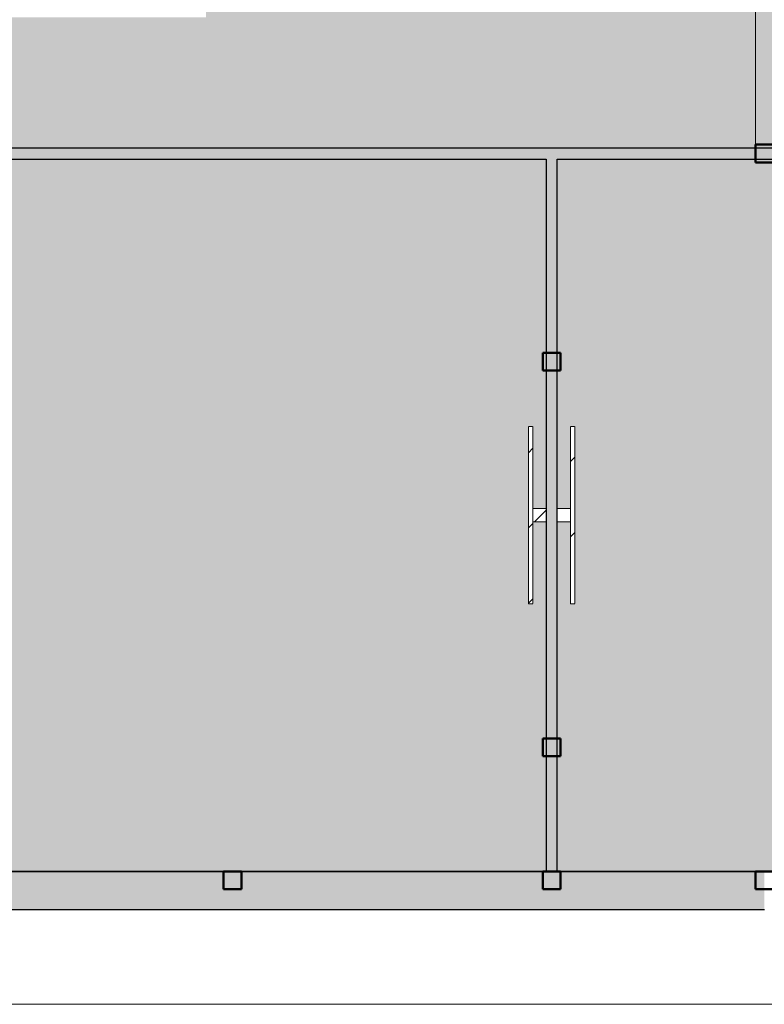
# Model space of a CAD drawing. Header units: millimetres. Extents: x 1000 to 188789, y -4122 to 39732.
# Tile 30 of 86: x 49300 to 57700, y 8500 to 19610. Entities that reach past the tile are written whole.
import ezdxf

# ---------------------------------------------------------------- set-up
doc = ezdxf.new("R2010")
doc.units = ezdxf.units.MM
doc.linetypes.add('THO_hhidden', pattern=[2.5, 1.5, -1])
doc.layers.add('A-AREA-BNDY', color=1, linetype='Continuous', lineweight=50, true_color=0xff0000)
doc.layers.add('A-DETL', color=7, linetype='Continuous', lineweight=13, true_color=0x00a600)
for name, color, linetype, lineweight in [('A-AREA-PATT', 7, 'Continuous', 13), ('A-GENM', 7, 'Continuous', 13), ('A-WALL-PATT', 7, 'Continuous', 18), ('I-WALL', 7, 'Continuous', 18), ('S-COLS-SYMB', 7, 'Continuous', 50)]:
    doc.layers.add(name, color=color, linetype=linetype, lineweight=lineweight)
pattern_1 = [(135, (14018.75, -55437.14), (-424.264, -424.264), [])]
pattern_2 = [(135, (14018.75, -55162.86), (-424.264, -424.264), [])]

# ---------------------------------------------------------------- blocks, each defined once
blk = doc.blocks.new('NLRS_01_GM_WPB_dummy digibord_gen_tho_HW - Digibord-V36-00 begane grond _peil_ BC')
at = {"layer": 'A-GENM', "true_color": 0x808080}
h = blk.add_hatch(dxfattribs=at)
h.set_pattern_fill('FP_40', color=8, style=0, pattern_type=2)
h.set_pattern_definition(pattern_1)
h.paths.add_polyline_path([(1000, 75), (1000, 125), (-1000, 125), (-1000, 75), (75, 75)])
h = blk.add_hatch(dxfattribs=at)
h.set_pattern_fill('FP_40', color=8, style=0, pattern_type=2)
h.set_pattern_definition(pattern_1)
h.paths.add_polyline_path([(75, 75), (-75, 75), (-75, -75), (75, -75)])
at = {"layer": 'A-GENM', "linetype": 'THO_hhidden'}
for p, q in [((1000, 125), (-1000, 125)), ((-1000, 125), (-1000, 75)), ((1000, 75), (1000, 125)), ((-1000, 75), (1000, 75)), ((75, 75), (-75, 75)), ((-75, 75), (-75, -75)), ((75, -75), (75, 75)), ((-75, -75), (75, -75))]:
    blk.add_line(p, q, dxfattribs=at)
blk = doc.blocks.new('NLRS_01_GM_WPB_dummy digibord_gen_tho_HW - Digibord-V54-00 begane grond _peil_ BC')
at = {"layer": 'A-GENM', "true_color": 0x808080}
h = blk.add_hatch(dxfattribs=at)
h.set_pattern_fill('FP_57', color=8, style=0, pattern_type=2)
h.set_pattern_definition(pattern_2)
h.paths.add_polyline_path([(75, 75), (-75, 75), (-75, -75), (75, -75)])
h = blk.add_hatch(dxfattribs=at)
h.set_pattern_fill('FP_57', color=8, style=0, pattern_type=2)
h.set_pattern_definition(pattern_2)
h.paths.add_polyline_path([(1000, -125), (1000, -75), (-1000, -75), (-1000, -125), (75, -125)])
at = {"layer": 'A-GENM', "linetype": 'THO_hhidden'}
for p, q in [((75, 75), (-75, 75)), ((-75, 75), (-75, -75)), ((75, -75), (75, 75)), ((1000, -75), (-1000, -75)), ((-1000, -75), (-1000, -125)), ((-75, -75), (75, -75)), ((1000, -125), (1000, -75)), ((-1000, -125), (1000, -125))]:
    blk.add_line(p, q, dxfattribs=at)
blk = doc.blocks.new('NLRS_28_SCO_UN_koker_gen_bcb - K200_200_12_5-2195922-00 begane grond _peil_ BC')
at = {"layer": 'S-COLS-SYMB'}
for p, q in [((-100, 100), (100, 100)), ((-100, 100), (-100, -100)), ((100, 100), (100, -100)), ((-100, -100), (100, -100))]:
    blk.add_line(p, q, dxfattribs=at)
blk = doc.blocks.new('NLRS_28_SCO_UN_koker_gen_bcb - K200_200_12_5-2417527-00 begane grond _peil_ BC')
at = {"layer": 'S-COLS-SYMB'}
for p, q in [((-100, 100), (100, 100)), ((-100, 100), (-100, -100)), ((100, 100), (100, -100)), ((-100, -100), (100, -100))]:
    blk.add_line(p, q, dxfattribs=at)

msp = doc.modelspace()

# ---------------------------------------------------------------- hatches: boundary and pattern name
at = {"layer": 'A-AREA-PATT', "true_color": 0xf3fae6}
h = msp.add_hatch(color=7, dxfattribs=at)
h.paths.add_polyline_path([(57692, 10000), (58121, 10007), (58551, 10027), (59020, 10064), (59383, 10102), (59847, 10167), (60217, 10228), (60631, 10310), (61066, 10410), (61451, 10511), (61856, 10629), (62257, 10760), (62654, 10903), (63047, 11057), (63435, 11223), (63689, 11341), (60509, 18037), (55362, 18037), (55362, 14094), (55512, 14094), (55512, 15019), (55562, 15019), (55562, 13019), (55512, 13019), (55512, 13944), (55362, 13944), (55362, 10000), (57692, 10000)])
h.paths.add_polyline_path([(55237, 10000), (55237, 13944), (55088, 13944), (55088, 13019), (55038, 13019), (55038, 15019), (55088, 15019), (55088, 14094), (55237, 14094), (55237, 18037), (48162, 18037), (48162, 15162), (48762, 15162), (48762, 11562), (48162, 11562), (48162, 10000), (51547, 10000)])
h.paths.add_polyline_path([(63802, 11394), (64195, 11590), (64566, 11790), (64922, 11996), (65281, 12218), (65633, 12450), (65925, 12654), (66256, 12899), (66579, 13153), (66897, 13419), (67209, 13697), (67515, 13985), (67842, 14314), (68125, 14616), (68373, 14895), (68641, 15216), (68899, 15544), (69148, 15880), (69386, 16223), (69644, 16621), (69833, 16930), (70040, 17293), (70236, 17662), (70431, 18057), (70552, 18320), (67567, 19646), (67507, 19509), (68352, 19134), (68331, 19088), (66504, 19900), (66524, 19946), (67369, 19570), (67430, 19707), (63715, 21359), (60623, 18088), (61554, 16129), (62096, 16387), (63640, 13135), (63098, 12877), (63801, 11396)])
h.paths.add_polyline_path([(48582, 12277), (48600, 12280), (48617, 12287), (48632, 12299), (48644, 12316), (48650, 12329), (48652, 12354), (48650, 12603), (48645, 12618), (48631, 12637), (48618, 12647), (48613, 12651), (48598, 12656), (48582, 12657), (48327, 12656), (48306, 12647), (48292, 12636), (48285, 12627), (48279, 12618), (48274, 12603), (48272, 12587), (48272, 12347), (48275, 12329), (48282, 12312), (48299, 12293), (48307, 12287), (48329, 12279), (48342, 12277), (48554, 12277)])
h.paths.add_polyline_path([(62443, 12566), (60899, 15818), (61441, 16076), (62985, 12824), (62601, 12642)])
h.paths.add_polyline_path([(62263, 13283), (62281, 13284), (62299, 13289), (62525, 13398), (62535, 13406), (62543, 13416), (62551, 13432), (62555, 13451), (62554, 13468), (62549, 13486), (62438, 13716), (62422, 13730), (62412, 13736), (62397, 13741), (62383, 13742), (62359, 13738), (62353, 13736), (62122, 13624), (62108, 13609), (62103, 13599), (62097, 13584), (62096, 13570), (62100, 13548), (62109, 13526), (62213, 13311), (62217, 13306), (62229, 13295), (62252, 13285), (62263, 13283)])
h.paths.add_polyline_path([(62918, 13594), (62936, 13595), (62954, 13600), (63170, 13703), (63190, 13718), (63198, 13727), (63206, 13743), (63210, 13762), (63209, 13779), (63204, 13797), (63092, 14027), (63081, 14038), (63067, 14047), (63052, 14052), (63038, 14053), (63016, 14050), (63007, 14047), (62777, 13935), (62766, 13924), (62757, 13910), (62752, 13895), (62751, 13881), (62755, 13859), (62757, 13850), (62866, 13625), (62875, 13614), (62884, 13606), (62900, 13598), (62914, 13595)])
h.paths.add_polyline_path([(47018, 18100), (48002, 18100), (48002, 18162), (60522, 18162), (63637, 21458), (63637, 24448), (63762, 24450), (63762, 24474), (64162, 24474), (64162, 21734), (66720, 20597), (66721, 20597), (69919, 19176), (69757, 18810), (69757, 18810), (69919, 19176), (70759, 18803), (70922, 19226), (71061, 19621), (71188, 20021), (71304, 20424), (71407, 20832), (71499, 21244), (71578, 21661), (71646, 22082), (71693, 22437), (71737, 22858), (71767, 23272), (71786, 23686), (71791, 24125), (71785, 24524), (71767, 24935), (71736, 25352), (71684, 25833), (71637, 26182), (71569, 26594), (71489, 27004), (71397, 27412), (71293, 27817), (71177, 28218), (71049, 28616), (70909, 29010), (70759, 29397), (69919, 29024), (69757, 29390), (69757, 29390), (69919, 29024), (66720, 27604), (66720, 27603), (63979, 26384), (63816, 26750), (63762, 26726), (63762, 26412), (63637, 26412), (63637, 26742), (60522, 30037), (55200, 30037), (55200, 30100), (54166, 30100), (54166, 30037), (51762, 30037), (51762, 29598), (51700, 29598), (51700, 28564), (51762, 28564), (51762, 28162), (55362, 28162), (55362, 28000), (55237, 28000), (55237, 28037), (44562, 28037), (44562, 24200), (42162, 24200), (42162, 21525), (44562, 21525), (44562, 20162), (55237, 20162), (55237, 20200), (55362, 20200), (55362, 20037), (51400, 20037), (51400, 19637), (48400, 19637), (48400, 20037), (44562, 20037), (44562, 19636), (44500, 19636), (44500, 18602), (44562, 18602), (44562, 18162), (46968, 18162), (46968, 18100), (47015, 18100)])
h.paths.add_polyline_path([(63816, 21450), (63827, 21474), (63762, 21474), (63816, 21450)])
h.paths.add_polyline_path([(67190, 21637), (66647, 21637), (66648, 22970), (66773, 22970), (66773, 22162), (68772, 22162), (68772, 22037), (70357, 22037), (70357, 21637), (67261, 21637)])
h.paths.add_polyline_path([(55332, 21700), (55255, 21700), (55255, 22620), (55345, 22620), (55345, 21700)])
h.paths.add_polyline_path([(55332, 23000), (55255, 23000), (55255, 23920), (55345, 23920), (55345, 23000)])
h.paths.add_polyline_path([(68345, 24000), (66773, 24000), (66773, 24004), (66648, 24004), (66647, 24525), (70357, 24525), (70357, 24125), (68772, 24125), (68772, 24015), (68768, 24015), (68768, 24045), (68663, 24045), (68671, 24000), (68663, 24000)])
h.paths.add_polyline_path([(55332, 24300), (55255, 24300), (55255, 25220), (55345, 25220), (55345, 24300)])
h.paths.add_polyline_path([(63726, 24610), (63716, 24610), (63716, 25320), (63726, 25320), (63726, 24665)])
h.paths.add_polyline_path([(63726, 25540), (63716, 25540), (63716, 26250), (63726, 26250), (63726, 25701)])
h.paths.add_polyline_path([(55300, 25600), (55255, 25600), (55255, 26520), (55345, 26520), (55345, 25600), (55332, 25600)])
h.paths.add_polyline_path([(63715, 26842), (66818, 28221), (66757, 28358), (65912, 27982), (65891, 28028), (67719, 28840), (67739, 28794), (66894, 28419), (66955, 28281), (70552, 29880), (70421, 30164), (70200, 30606), (70004, 30970), (69792, 31336), (69573, 31691), (69346, 32035), (69110, 32372), (68864, 32701), (68608, 33024), (68343, 33338), (68065, 33649), (67786, 33944), (67494, 34234), (67180, 34530), (66887, 34789), (66536, 35080), (66248, 35307), (65853, 35597), (65569, 35795), (65195, 36038), (64854, 36246), (64499, 36448), (64130, 36644), (63801, 36804), (62633, 34344), (63175, 34086), (61631, 30834), (61089, 31091), (60623, 30112), (63637, 26924)])
h.paths.add_polyline_path([(55345, 26900), (55255, 26900), (55255, 27770), (55345, 27770)])
h.paths.add_polyline_path([(53360, 29816), (53334, 29819), (53310, 29829), (53289, 29845), (53360, 29916), (53430, 29845), (53410, 29829), (53386, 29819)])
h.paths.add_polyline_path([(52908, 29866), (52821, 29916), (52908, 29966), (52908, 29916)])
h.paths.add_polyline_path([(53360, 29916), (53289, 29987), (53310, 30003), (53334, 30013), (53360, 30016), (53386, 30013), (53410, 30003), (53430, 29987), (53378, 29935)])
h.paths.add_polyline_path([(54328, 30074), (54328, 30084), (55038, 30084), (55038, 30074), (54874, 30074)])
h.paths.add_polyline_path([(58201, 30162), (60510, 30164), (60976, 31145), (60434, 31402), (61978, 34654), (62520, 34397), (63689, 36860), (63305, 37034), (62924, 37192), (62539, 37340), (62149, 37476), (61737, 37606), (61359, 37714), (60960, 37815), (60557, 37905), (60152, 37983), (59744, 38049), (59335, 38104), (58866, 38150), (58513, 38176), (58099, 38194), (57535, 38200), (55362, 38200), (55362, 33056), (55512, 33056), (55512, 33981), (55562, 33981), (55562, 31981), (55512, 31981), (55512, 32906), (55362, 32906), (55362, 30162), (57940, 30162)])
h.paths.add_polyline_path([(62573, 33167), (62588, 33169), (62603, 33175), (62622, 33189), (62630, 33199), (62636, 33207), (62741, 33433), (62745, 33445), (62744, 33464), (62739, 33483), (62728, 33499), (62721, 33508), (62691, 33524), (62480, 33623), (62470, 33626), (62449, 33626), (62427, 33619), (62414, 33610), (62401, 33596), (62391, 33579), (62287, 33356), (62286, 33340), (62288, 33324), (62293, 33310), (62307, 33291), (62317, 33283), (62334, 33273), (62557, 33169)])
h.paths.add_polyline_path([(61918, 33478), (61934, 33480), (61957, 33491), (61963, 33495), (61973, 33505), (61985, 33527), (62087, 33744), (62090, 33754), (62089, 33775), (62082, 33797), (62078, 33805), (62059, 33823), (62036, 33835), (61825, 33934), (61816, 33937), (61794, 33937), (61775, 33931), (61764, 33926), (61748, 33909), (61741, 33898), (61632, 33667), (61631, 33651), (61633, 33635), (61643, 33612), (61648, 33606), (61657, 33596), (61679, 33584), (61902, 33480), (61907, 33480)])
at = {"layer": 'A-WALL-PATT', "true_color": 0xd9eeee}
for points in [[(55237, 18037), (55362, 18037), (55362, 18162), (48162, 18162), (48162, 18037), (51547, 18037)], [(60509, 18037), (60474, 18112), (60522, 18162), (55362, 18162), (55362, 18037), (60474, 18037)]]:
    msp.add_hatch(color=254, dxfattribs=at).paths.add_polyline_path(points)
at = {"layer": 'A-WALL-PATT', "true_color": 0xc0c0c0}
msp.add_hatch(color=9, dxfattribs=at).paths.add_polyline_path([(55362, 10000), (55362, 18037), (55237, 18037), (55237, 10000)])
at = {"layer": 'A-WALL-PATT', "true_color": 0x808080}
msp.add_hatch(color=8, dxfattribs=at).paths.add_polyline_path([(57700, 9570), (57700, 10000), (24100, 10000), (24100, 9570), (56870, 9570)])

# ---------------------------------------------------------------- linework, layer by layer
at = {"layer": 'A-AREA-BNDY', "lineweight": 35}
for p, q in [((57692, 10000), (23500, 10000)), ((55370, 10000), (57692, 10000))]:
    msp.add_line(p, q, dxfattribs=at)
msp.add_arc((57692, 24100), 14100, 270, 0, dxfattribs=at)
at = {"layer": 'A-DETL', "color": 7, "linetype": 'THO_hhidden', "lineweight": 18}
msp.add_line((57600, 24030), (57600, 18162), dxfattribs=at)
at = {"layer": 'A-DETL', "color": 7, "linetype": 'THO_hhidden'}
msp.add_line((57692, 8500), (24100, 8500), dxfattribs=at)
msp.add_arc((57692, 24100), 15600, 270, 90, dxfattribs=at)
at = {"layer": 'I-WALL', "lineweight": 25}
for p, q in [((60522, 18162), (48002, 18162)), ((48162, 18037), (55237, 18037)), ((55237, 18037), (55237, 10000)), ((55362, 10000), (55362, 18037)), ((55362, 18037), (60509, 18037)), ((55237, 10000), (48162, 10000)), ((57700, 10000), (55362, 10000)), ((24100, 9570), (57700, 9570))]:
    msp.add_line(p, q, dxfattribs=at)

# ---------------------------------------------------------------- block references
at = {"layer": 'A-GENM', "linetype": 'THO_hhidden'}
for name, p, rotation in [('NLRS_01_GM_WPB_dummy digibord_gen_tho_HW - Digibord-V54-00 begane grond _peil_ BC', (55163, 14019), 270.0000000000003), ('NLRS_01_GM_WPB_dummy digibord_gen_tho_HW - Digibord-V36-00 begane grond _peil_ BC', (55437, 14019), 269.9999999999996)]:
    msp.add_blockref(name, p, dxfattribs=dict(at, rotation=rotation))
at = {"layer": 'S-COLS-SYMB'}
for p in [(57700, 18100), (51700, 9900), (55300, 9900), (57700, 9900)]:
    msp.add_blockref('NLRS_28_SCO_UN_koker_gen_bcb - K200_200_12_5-2195922-00 begane grond _peil_ BC', p, dxfattribs=at)
at = {"layer": 'S-COLS-SYMB', "rotation": 180}
for p in [(55300, 15750), (55300, 11400)]:
    msp.add_blockref('NLRS_28_SCO_UN_koker_gen_bcb - K200_200_12_5-2417527-00 begane grond _peil_ BC', p, dxfattribs=at)

doc.saveas('drawing.dxf')
